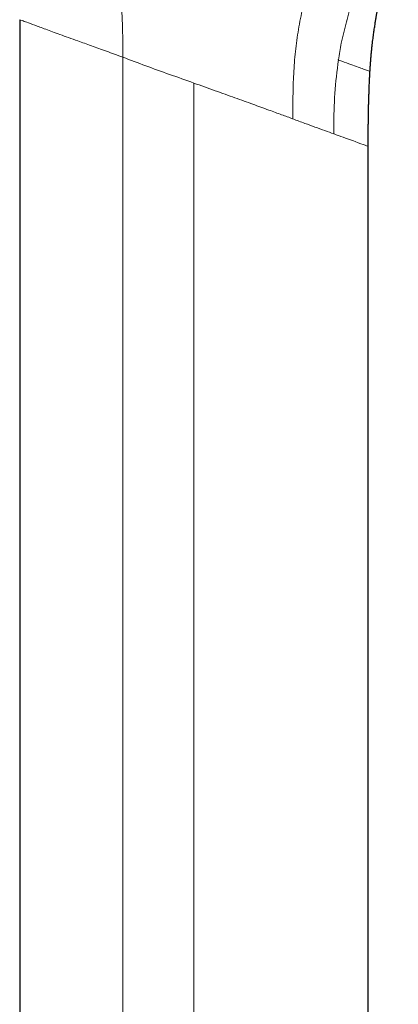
# Model space of a CAD drawing. Header units: millimetres. Extents: x 8 to 436, y 12 to 763.
# Tile 250 of 256: x 378 to 405, y 590 to 660. Entities that reach past the tile are written whole.
import ezdxf

# ---------------------------------------------------------------- set-up
doc = ezdxf.new("R2010")
doc.units = ezdxf.units.MM

msp = doc.modelspace()

# ---------------------------------------------------------------- linework, layer by layer
at = {"color": 7, "linetype": 'Continuous', "lineweight": 30}
for p, q in [((378.379, 659.637), (378.379, 532.008)), ((402.879, 532.008), (402.879, 650.724))]:
    msp.add_line(p, q, dxfattribs=at)
at = {"color": 252, "linetype": 'Continuous', "lineweight": 0}
for p, q in [((378.389, 659.638), (378.389, 532.008)), ((385.629, 532.008), (385.629, 657.002)), ((390.629, 532.008), (390.629, 655.183)), ((400.45, 651.609), (400.451, 652.069))]:
    msp.add_line(p, q, dxfattribs=at)
for points, knots in [([(402.513, 671.589), (402.406, 671.272), (402.191, 670.638), (401.811, 669.677), (401.359, 668.628), (400.809, 667.437), (400.19, 666.083), (399.595, 664.681), (399.071, 663.274), (398.634, 661.913), (398.26, 660.47), (397.96, 658.962), (397.748, 657.409), (397.623, 655.83), (397.58, 654.242), (397.579, 653.183), (397.578, 652.653)], [0, 0, 0, 0, 0.083359, 0.166735, 0.25006, 0.333381, 0.416708, 0.500005, 0.562499, 0.624982, 0.687467, 0.749961, 0.812448, 0.874963, 0.937477, 1, 1, 1, 1]), ([(403.004, 664.12), (402.912, 663.922), (402.643, 663.343), (402.228, 662.276), (401.758, 660.925), (401.331, 659.493), (400.996, 658.117), (400.843, 657.205), (400.778, 656.814)], [0, 0, 0, 0, 0.098274, 0.287868, 0.477619, 0.667482, 0.857274, 1, 1, 1, 1]), ([(385.299, 662.445), (385.362, 661.995), (385.49, 661.094), (385.589, 659.732), (385.629, 658.368), (385.629, 657.457), (385.629, 657.002)], [0, 0, 0, 0, 0.249992, 0.499983, 0.749987, 1, 1, 1, 1]), ([(385.629, 657.002), (385.24, 657.144), (384.473, 657.422), (383.414, 657.803), (382.3, 658.203), (381.198, 658.601), (380.189, 658.971), (379.414, 659.258), (378.866, 659.468), (378.506, 659.583), (378.428, 659.619), (378.389, 659.637)], [0, 0, 0, 0, 0.098118, 0.193292, 0.285559, 0.418532, 0.54521, 0.665769, 0.780411, 0.890464, 1, 1, 1, 1]), ([(400.451, 652.069), (400.464, 652.867), (400.489, 654.462), (400.682, 656.03), (400.778, 656.814)], [0, 0, 0, 0, 0.499977, 1, 1, 1, 1]), ([(400.75, 656.82), (400.84, 656.787), (401.172, 656.666), (401.669, 656.485), (402.179, 656.3), (402.56, 656.161), (402.819, 656.067), (402.973, 656.011), (402.992, 656.004), (403.001, 656.001)], [0, 0, 0, 0, 0.058722, 0.215913, 0.373006, 0.52973, 0.686565, 0.843803, 1, 1, 1, 1]), ([(390.629, 655.183), (391.129, 655.001), (392.098, 654.651), (393.486, 654.153), (394.747, 653.7), (395.839, 653.304), (396.776, 652.96), (397.32, 652.759), (397.581, 652.662)], [0, 0, 0, 0, 0.204328, 0.395486, 0.573482, 0.738326, 0.874394, 1, 1, 1, 1]), ([(397.581, 652.662), (397.867, 652.556), (398.406, 652.355), (398.898, 652.174), (399.129, 652.089)], [0, 0, 0, 0, 0.53006, 1, 1, 1, 1]), ([(399.129, 652.089), (399.366, 652.003), (399.836, 651.832), (400.248, 651.683), (400.452, 651.61)], [0, 0, 0, 0, 0.503981, 1, 1, 1, 1]), ([(402.879, 650.724), (402.879, 650.724), (402.879, 650.724), (402.725, 650.784), (402.02, 651.044), (401.156, 651.356), (400.562, 651.57), (400.452, 651.61)], [0, 0, 0, 0, 0.000034, 0.297954, 0.606503, 0.926855, 1, 1, 1, 1])]:
    msp.add_open_spline(points, degree=3, knots=knots, dxfattribs=at)
at = {"color": 7, "linetype": 'Continuous', "lineweight": 30}
for points, knots in [([(403.001, 656.001), (403.001, 656.008), (403.008, 656.122), (403.022, 656.34), (403.044, 656.65), (403.067, 656.947), (403.093, 657.232), (403.12, 657.504), (403.147, 657.757), (403.175, 657.991), (403.201, 658.208), (403.227, 658.414), (403.254, 658.611), (403.28, 658.797), (403.305, 658.972), (403.329, 659.138), (403.353, 659.293), (403.375, 659.439), (403.397, 659.574), (403.417, 659.699), (403.435, 659.812), (403.452, 659.914), (403.467, 660.005), (403.481, 660.089), (403.495, 660.171), (403.52, 660.315), (403.557, 660.527), (403.594, 660.732), (403.619, 660.866), (403.629, 660.924), (403.638, 660.973), (403.645, 661.01), (403.65, 661.036), (403.654, 661.057), (403.658, 661.079), (403.665, 661.117), (403.676, 661.173), (403.69, 661.245), (403.705, 661.325), (403.722, 661.413), (403.741, 661.509), (403.786, 661.739), (403.83, 661.96), (403.874, 662.172), (403.889, 662.245), (403.904, 662.316), (403.917, 662.382), (403.929, 662.438), (403.938, 662.481), (403.945, 662.513), (403.95, 662.534), (403.953, 662.551), (403.957, 662.569), (403.962, 662.591), (403.971, 662.636), (403.986, 662.706), (404.007, 662.802), (404.03, 662.909), (404.063, 663.059), (404.106, 663.25), (404.159, 663.484), (404.215, 663.726), (404.278, 663.993), (404.348, 664.285), (404.425, 664.599), (404.504, 664.913), (404.585, 665.227), (404.667, 665.54), (404.731, 665.779), (404.776, 665.941), (404.798, 666.023), (404.817, 666.092), (404.833, 666.149), (404.845, 666.193), (404.854, 666.224), (404.859, 666.241), (404.862, 666.251), (404.863, 666.257), (404.865, 666.264), (404.867, 666.272), (404.871, 666.283), (404.874, 666.296), (404.878, 666.31), (404.883, 666.325), (404.887, 666.341), (404.892, 666.357), (404.896, 666.371), (404.9, 666.385), (404.903, 666.396), (404.906, 666.407), (404.909, 666.416), (404.912, 666.424), (404.914, 666.43), (404.915, 666.434), (404.916, 666.437), (404.918, 666.441), (404.919, 666.445), (404.92, 666.448), (404.921, 666.452), (404.922, 666.455), (404.924, 666.459), (404.925, 666.463), (404.926, 666.467), (404.927, 666.47), (404.929, 666.474), (404.93, 666.478), (404.931, 666.481), (404.932, 666.485), (404.933, 666.488), (404.934, 666.491), (404.936, 666.495), (404.937, 666.499), (404.939, 666.506), (404.942, 666.515), (404.946, 666.526), (404.95, 666.539), (404.954, 666.552), (404.96, 666.568), (404.965, 666.584), (404.972, 666.602), (404.978, 666.622), (404.985, 666.639), (404.989, 666.65), (404.99, 666.654)], [0, 0, 0, 0, 0.001503, 0.023945, 0.045536, 0.066271, 0.086145, 0.105159, 0.123317, 0.139214, 0.154397, 0.168869, 0.182632, 0.195686, 0.208033, 0.219673, 0.230606, 0.240833, 0.250354, 0.259169, 0.267279, 0.274279, 0.280653, 0.286442, 0.292163, 0.297969, 0.317014, 0.336926, 0.341423, 0.345605, 0.349072, 0.351824, 0.353483, 0.354702, 0.356125, 0.358317, 0.36279, 0.367886, 0.373562, 0.379817, 0.386651, 0.393979, 0.428608, 0.433813, 0.439009, 0.444197, 0.448966, 0.452964, 0.45619, 0.458185, 0.459703, 0.460752, 0.461877, 0.463437, 0.465422, 0.471516, 0.478364, 0.485966, 0.494322, 0.510335, 0.526984, 0.544264, 0.562176, 0.58432, 0.606941, 0.629508, 0.652025, 0.674496, 0.696926, 0.703716, 0.709611, 0.714613, 0.718723, 0.721945, 0.724283, 0.725465, 0.725901, 0.726442, 0.727448, 0.728757, 0.730186, 0.733368, 0.736996, 0.741079, 0.747295, 0.754359, 0.762277, 0.771055, 0.780697, 0.791012, 0.802166, 0.81416, 0.826998, 0.836865, 0.846894, 0.856432, 0.865452, 0.873954, 0.881939, 0.889406, 0.897022, 0.904011, 0.910374, 0.916111, 0.921222, 0.925484, 0.929184, 0.932323, 0.93492, 0.936949, 0.938461, 0.940015, 0.941764, 0.945767, 0.950523, 0.955247, 0.960536, 0.966388, 0.972804, 0.979784, 0.987329, 0.995538, 1, 1, 1, 1]), ([(402.879, 650.724), (402.879, 650.765), (402.879, 650.844), (402.879, 650.957), (402.879, 651.059), (402.879, 651.151), (402.879, 651.231), (402.879, 651.301), (402.879, 651.36), (402.879, 651.407), (402.88, 651.443), (402.88, 651.469), (402.88, 651.488), (402.88, 651.506), (402.88, 651.527), (402.88, 651.558), (402.88, 651.598), (402.88, 651.643), (402.88, 651.689), (402.88, 651.735), (402.881, 651.785), (402.881, 651.835), (402.881, 651.898), (402.882, 651.975), (402.882, 652.067), (402.883, 652.167), (402.884, 652.275), (402.886, 652.525), (402.891, 652.915), (402.9, 653.359), (402.909, 653.719), (402.917, 653.99), (402.925, 654.254), (402.934, 654.508), (402.942, 654.74), (402.95, 654.951), (402.958, 655.141), (402.965, 655.288), (402.97, 655.394), (402.973, 655.458), (402.975, 655.515), (402.977, 655.557), (402.979, 655.583), (402.979, 655.599), (402.98, 655.617), (402.982, 655.641), (402.983, 655.675), (402.986, 655.72), (402.989, 655.776), (402.992, 655.841), (402.996, 655.917), (402.999, 655.972), (403.001, 656)], [0, 0, 0, 0, 0.023465, 0.044878, 0.064239, 0.081548, 0.096805, 0.110009, 0.121161, 0.130261, 0.136808, 0.141627, 0.144759, 0.147879, 0.151856, 0.156689, 0.165649, 0.174275, 0.182237, 0.191861, 0.200771, 0.210326, 0.220611, 0.236567, 0.254008, 0.272934, 0.293344, 0.315191, 0.414926, 0.515266, 0.567656, 0.619399, 0.669386, 0.717602, 0.76403, 0.801346, 0.83741, 0.87222, 0.884949, 0.897476, 0.908646, 0.917845, 0.920973, 0.923787, 0.926603, 0.931147, 0.937677, 0.946191, 0.956686, 0.969156, 0.983596, 1, 1, 1, 1])]:
    msp.add_open_spline(points, degree=3, knots=knots, dxfattribs=at)
at = {"color": 252, "linetype": 'Continuous', "lineweight": 0}
msp.add_open_spline([(390.629, 655.183), (390.057, 655.385), (388.913, 655.789), (387.225, 656.396), (386.161, 656.8), (385.629, 657.002)], degree=3, dxfattribs=at)

doc.saveas('drawing.dxf')
